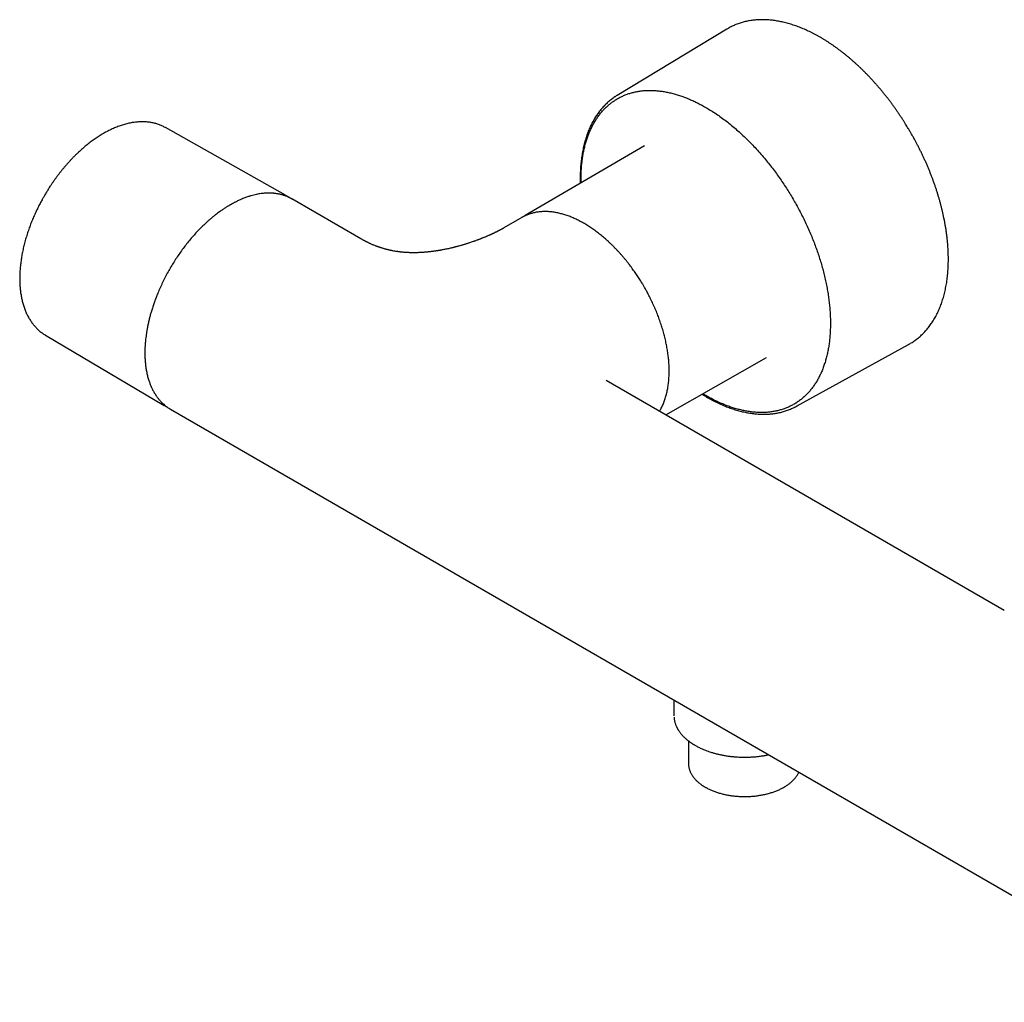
# Model space of a CAD drawing. Header units: millimetres. Extents: x 8 to 923, y 12 to 2155.
# Tile 1 of 26: x 664 to 826, y 105 to 267. Entities that reach past the tile are written whole.
import ezdxf

# ---------------------------------------------------------------- set-up
doc = ezdxf.new("R2010")
doc.units = ezdxf.units.MM

msp = doc.modelspace()

# ---------------------------------------------------------------- linework, layer by layer
at = {"color": 7, "linetype": 'Continuous', "lineweight": 30}
for p, q in [((780.37, 265.67), (762.3, 254.74)), ((707.61, 238.29), (687.82, 249.44)), ((687.82, 249.44), (687.82, 249.44)), ((766.81, 246.45), (747.12, 234.94)), ((720.05, 231.12), (708.67, 237.69)), ((746.58, 234.63), (743.61, 232.91)), ((746.77, 234.73), (746.58, 234.63)), ((747.11, 234.93), (747.12, 234.94)), ((668.06, 215.23), (687.62, 203.66)), ((668.06, 215.23), (668.07, 215.23)), ((791.85, 203.54), (810.35, 213.72)), ((770.3, 202.11), (786.93, 211.59)), ((826.12, 169.89), (760.5, 207.77)), ((760.51, 207.76), (760.5, 207.77)), ((776.9, 205.3), (776.41, 205.59)), ((688.67, 203.05), (857.95, 105.32)), ((771.66, 155.14), (771.66, 152.56)), ((771.66, 152.56), (771.66, 152.51)), ((774.06, 148.38), (774.06, 144.64))]:
    msp.add_line(p, q, dxfattribs=at)
at = {"color": 7, "linetype": 'Continuous', "lineweight": 30, "flags": 128}
for points in [[(780.65, 265.83), (780.58, 265.79), (780.37, 265.67)], [(707.42, 238.4), (707.67, 238.26), (707.8, 238.18)], [(810.35, 213.72), (810.49, 213.8), (810.62, 213.87)], [(687.81, 203.55), (687.68, 203.63), (687.44, 203.77)], [(774.06, 144.64), (774.06, 144.54), (774.07, 144.4)]]:
    msp.add_lwpolyline(points, dxfattribs=at)
at = {"color": 7, "linetype": 'Continuous', "lineweight": 30}
for centre, start, end in [((767.4, 246.3), 119.2822, 123.0629), ((787.1, 212.18), 296.9198, 300.6938)]:
    msp.add_arc(centre, 9.86, start, end, dxfattribs=at)
for points, knots in [([(810.72, 248.56), (810.62, 248.74), (810.48, 248.98), (810.26, 249.35), (810.07, 249.66), (809.84, 250.03), (809.6, 250.42), (809.34, 250.83), (809.06, 251.25), (808.78, 251.67), (808.48, 252.1), (808.18, 252.53), (807.87, 252.97), (807.55, 253.4), (807.23, 253.84), (806.9, 254.27), (806.56, 254.7), (806.22, 255.12), (805.87, 255.55), (805.52, 255.97), (805.16, 256.38), (804.8, 256.79), (804.43, 257.2), (804.06, 257.6), (803.69, 257.99), (803.31, 258.38), (802.93, 258.77), (802.54, 259.14), (802.16, 259.51), (801.76, 259.88), (801.37, 260.23), (800.97, 260.58), (800.58, 260.92), (800.17, 261.26), (799.77, 261.58), (799.37, 261.9), (798.96, 262.21), (798.55, 262.51), (798.14, 262.81), (797.73, 263.09), (797.32, 263.37), (796.91, 263.64), (796.49, 263.9), (796.08, 264.15), (795.66, 264.39), (795.25, 264.62), (794.83, 264.84), (794.42, 265.06), (794, 265.26), (793.59, 265.46), (793.17, 265.64), (792.76, 265.82), (792.34, 265.98), (791.93, 266.14), (791.52, 266.28), (791.11, 266.41), (790.7, 266.54), (790.3, 266.65), (789.89, 266.76), (789.49, 266.85), (789.09, 266.93), (788.69, 267.01), (788.29, 267.07), (787.9, 267.12), (787.51, 267.16), (787.12, 267.19), (786.73, 267.21), (786.35, 267.22), (785.97, 267.22), (785.6, 267.21), (785.22, 267.19), (784.86, 267.15), (784.49, 267.11), (784.13, 267.05), (783.77, 266.98), (783.42, 266.91), (783.07, 266.82), (782.73, 266.72), (782.39, 266.61), (782.05, 266.49), (781.72, 266.36), (781.4, 266.22), (781.08, 266.06), (780.84, 265.94), (780.7, 265.86), (780.66, 265.84)], [0, 0, 0, 0, 0.0129711, 0.0183415, 0.027245, 0.0365108, 0.0464655, 0.056866, 0.0676143, 0.0786318, 0.0898631, 0.1012668, 0.112812, 0.1244748, 0.1362365, 0.1480825, 0.1600007, 0.1719814, 0.1840167, 0.1960998, 0.2082252, 0.220388, 0.2325843, 0.2448106, 0.2570638, 0.2693412, 0.2816407, 0.2939602, 0.3062979, 0.3186522, 0.3310218, 0.3434054, 0.3558018, 0.3682102, 0.3806295, 0.393059, 0.4054979, 0.4179456, 0.4304016, 0.4428651, 0.4553359, 0.4678133, 0.4802971, 0.4927868, 0.5052821, 0.5177828, 0.5302884, 0.5427988, 0.5553137, 0.5678329, 0.580356, 0.592883, 0.6054136, 0.6179476, 0.6304849, 0.6430254, 0.6555688, 0.668115, 0.6806639, 0.6932155, 0.7057695, 0.718326, 0.7308848, 0.743446, 0.7560095, 0.7685754, 0.7811439, 0.7937151, 0.8062893, 0.8188667, 0.8314478, 0.8440332, 0.8566235, 0.8692195, 0.8818221, 0.8944324, 0.9070515, 0.9196807, 0.9323216, 0.9449756, 0.9576445, 0.9703301, 0.9830342, 0.9957586, 1, 1, 1, 1]), ([(756.35, 240.34), (756.35, 240.53), (756.34, 241.01), (756.35, 241.76), (756.39, 242.6), (756.46, 243.42), (756.56, 244.22), (756.68, 245), (756.82, 245.75), (756.99, 246.46), (757.18, 247.15), (757.39, 247.8), (757.63, 248.44), (757.9, 249.07), (758.19, 249.69), (758.52, 250.29), (758.88, 250.87), (759.26, 251.42), (759.67, 251.94), (760.09, 252.41), (760.52, 252.84), (760.96, 253.23), (761.42, 253.6), (761.9, 253.93), (762.4, 254.24), (762.93, 254.52), (763.49, 254.78), (764.07, 255), (764.66, 255.18), (765.27, 255.33), (765.88, 255.44), (766.49, 255.52), (767.1, 255.57), (767.73, 255.58), (768.36, 255.56), (769.02, 255.52), (769.71, 255.43), (770.41, 255.31), (771.13, 255.16), (771.85, 254.97), (772.58, 254.74), (773.31, 254.49), (774.04, 254.2), (774.75, 253.89), (775.46, 253.55), (776.18, 253.18), (776.66, 252.91), (776.9, 252.78)], [0, 0, 0, 0, 0.014831, 0.037643, 0.060403, 0.083141, 0.105889, 0.128675, 0.15163, 0.173294, 0.194929, 0.216559, 0.238211, 0.25991, 0.283179, 0.306453, 0.329803, 0.353235, 0.376666, 0.39992, 0.421698, 0.443445, 0.465188, 0.486953, 0.508766, 0.531607, 0.554403, 0.577184, 0.59998, 0.622821, 0.645651, 0.667103, 0.688526, 0.709947, 0.731389, 0.752877, 0.775802, 0.798673, 0.821522, 0.844378, 0.867273, 0.890429, 0.912337, 0.934221, 0.956108, 0.978025, 1, 1, 1, 1]), ([(762.01, 254.56), (761.98, 254.53), (761.85, 254.45), (761.62, 254.29), (761.34, 254.08), (761.06, 253.86), (760.78, 253.62), (760.52, 253.38), (760.26, 253.12), (760, 252.85), (759.75, 252.58), (759.51, 252.29), (759.28, 251.99), (759.06, 251.68), (758.84, 251.36), (758.63, 251.03), (758.43, 250.69), (758.23, 250.34), (758.05, 249.98), (757.87, 249.61), (757.7, 249.24), (757.54, 248.85), (757.39, 248.45), (757.25, 248.05), (757.11, 247.63), (756.99, 247.21), (756.87, 246.78), (756.76, 246.34), (756.67, 245.89), (756.58, 245.43), (756.5, 244.97), (756.43, 244.5), (756.37, 244.03), (756.32, 243.54), (756.27, 243.05), (756.24, 242.56), (756.22, 242.05), (756.21, 241.54), (756.2, 241.03), (756.21, 240.6), (756.22, 240.34), (756.22, 240.26)], [0, 0, 0, 0, 0.008158, 0.033664, 0.059226, 0.084848, 0.110531, 0.136279, 0.162091, 0.187971, 0.213919, 0.239934, 0.266016, 0.292165, 0.318378, 0.344655, 0.370993, 0.397389, 0.423841, 0.450345, 0.476898, 0.503498, 0.530141, 0.556823, 0.583541, 0.610293, 0.637075, 0.663885, 0.69072, 0.717578, 0.744457, 0.771354, 0.798269, 0.8252, 0.852145, 0.879104, 0.906075, 0.93306, 0.960056, 0.987064, 1, 1, 1, 1]), ([(776.9, 252.78), (777.18, 252.61), (777.75, 252.27), (778.61, 251.72), (779.46, 251.12), (780.31, 250.49), (781.15, 249.82), (781.99, 249.11), (782.82, 248.36), (783.63, 247.58), (784.44, 246.78), (785.23, 245.94), (786, 245.08), (786.5, 244.48), (786.76, 244.18)], [0, 0, 0, 0, 0.083022, 0.165981, 0.24902, 0.332688, 0.416299, 0.5, 0.583668, 0.667279, 0.75098, 0.834002, 0.916961, 1, 1, 1, 1]), ([(687.82, 249.44), (687.81, 249.45), (687.7, 249.51), (687.51, 249.6), (687.24, 249.73), (686.97, 249.85), (686.69, 249.96), (686.4, 250.05), (686.11, 250.14), (685.81, 250.21), (685.5, 250.27), (685.19, 250.32), (684.88, 250.36), (684.55, 250.38), (684.23, 250.4), (683.89, 250.4), (683.56, 250.39), (683.22, 250.37), (682.87, 250.33), (682.52, 250.29), (682.17, 250.23), (681.81, 250.16), (681.45, 250.07), (681.09, 249.97), (680.72, 249.86), (680.36, 249.74), (679.99, 249.61), (679.62, 249.46), (679.25, 249.3), (678.88, 249.13), (678.5, 248.95), (678.14, 248.77), (677.78, 248.57), (677.43, 248.37), (677.09, 248.16), (676.75, 247.95), (676.42, 247.73), (676.09, 247.5), (675.76, 247.26), (675.43, 247.02), (675.1, 246.76), (674.78, 246.5), (674.46, 246.23), (674.13, 245.96), (673.82, 245.67), (673.5, 245.38), (673.18, 245.08), (672.87, 244.78), (672.57, 244.47), (672.26, 244.15), (671.96, 243.82), (671.66, 243.49), (671.37, 243.16), (671.07, 242.81), (670.79, 242.47), (670.51, 242.11), (670.23, 241.76), (669.95, 241.39), (669.69, 241.03), (669.42, 240.66), (669.17, 240.29), (668.92, 239.92), (668.68, 239.56), (668.47, 239.22), (668.28, 238.92), (668.12, 238.65), (667.97, 238.41), (667.88, 238.24), (667.84, 238.17)], [0, 0, 0, 0, 0.002937, 0.018423, 0.033954, 0.049536, 0.065176, 0.080878, 0.096648, 0.112489, 0.128406, 0.144399, 0.16047, 0.176621, 0.192849, 0.209153, 0.225531, 0.241979, 0.258494, 0.275071, 0.291705, 0.308392, 0.325126, 0.341903, 0.358718, 0.375566, 0.392443, 0.409346, 0.426271, 0.443216, 0.460178, 0.477155, 0.492398, 0.509352, 0.52459, 0.539825, 0.555056, 0.570283, 0.585506, 0.600724, 0.615936, 0.631143, 0.646345, 0.661541, 0.676731, 0.691914, 0.707091, 0.722261, 0.737423, 0.752577, 0.767723, 0.782859, 0.797983, 0.813095, 0.828191, 0.843269, 0.858322, 0.873344, 0.888323, 0.903238, 0.918056, 0.932708, 0.947038, 0.960607, 0.972139, 0.981216, 0.991795, 1, 1, 1, 1]), ([(810.63, 213.88), (810.63, 213.88), (810.73, 213.94), (810.93, 214.06), (811.23, 214.26), (811.52, 214.47), (811.81, 214.69), (812.09, 214.92), (812.36, 215.16), (812.63, 215.41), (812.89, 215.67), (813.14, 215.94), (813.38, 216.23), (813.62, 216.52), (813.86, 216.82), (814.08, 217.14), (814.3, 217.46), (814.5, 217.8), (814.71, 218.14), (814.9, 218.5), (815.08, 218.86), (815.26, 219.24), (815.43, 219.62), (815.59, 220.01), (815.74, 220.42), (815.88, 220.83), (816.01, 221.25), (816.13, 221.67), (816.25, 222.11), (816.35, 222.56), (816.45, 223.01), (816.54, 223.47), (816.62, 223.93), (816.68, 224.41), (816.74, 224.89), (816.79, 225.38), (816.83, 225.87), (816.86, 226.37), (816.88, 226.88), (816.9, 227.39), (816.9, 227.91), (816.89, 228.44), (816.87, 228.97), (816.85, 229.5), (816.81, 230.04), (816.76, 230.58), (816.71, 231.13), (816.64, 231.69), (816.57, 232.24), (816.49, 232.8), (816.39, 233.37), (816.29, 233.93), (816.18, 234.48), (816.06, 235.04), (815.94, 235.57), (815.81, 236.11), (815.68, 236.63), (815.54, 237.15), (815.4, 237.67), (815.24, 238.19), (815.08, 238.71), (814.92, 239.23), (814.74, 239.76), (814.56, 240.28), (814.37, 240.8), (814.18, 241.32), (813.97, 241.84), (813.77, 242.36), (813.55, 242.88), (813.33, 243.39), (813.1, 243.91), (812.87, 244.42), (812.63, 244.92), (812.39, 245.43), (812.15, 245.93), (811.9, 246.41), (811.65, 246.88), (811.42, 247.31), (811.22, 247.68), (811.03, 248.03), (810.87, 248.31), (810.76, 248.5), (810.72, 248.56)], [0, 0, 0, 0, 0.0000088, 0.0127667, 0.0255498, 0.0383599, 0.0511983, 0.0640666, 0.0769658, 0.089897, 0.1028609, 0.115858, 0.1288884, 0.1419522, 0.155049, 0.1681784, 0.1813395, 0.1945314, 0.2077529, 0.2210028, 0.2342796, 0.2475818, 0.2609079, 0.2742562, 0.2876251, 0.3010131, 0.3144186, 0.3278401, 0.3412763, 0.3547258, 0.3681874, 0.3816599, 0.3951425, 0.4086342, 0.4221341, 0.4356418, 0.4491566, 0.462678, 0.4762058, 0.4897397, 0.5032795, 0.5168253, 0.5303772, 0.5439353, 0.5575001, 0.571072, 0.5846515, 0.5982393, 0.6118363, 0.6254433, 0.6390616, 0.6526924, 0.6663372, 0.6785909, 0.6922291, 0.704478, 0.7167253, 0.7289701, 0.741212, 0.7534509, 0.7656864, 0.7779182, 0.7901458, 0.8023686, 0.814586, 0.8267969, 0.8390002, 0.8511942, 0.8633767, 0.8755447, 0.8876935, 0.8998166, 0.9119035, 0.9239367, 0.9358848, 0.9476849, 0.9591904, 0.9699612, 0.9787564, 0.9861939, 0.9953977, 1, 1, 1, 1]), ([(786.76, 244.18), (786.98, 243.91), (787.42, 243.37), (788.06, 242.53), (788.7, 241.68), (789.31, 240.8), (789.9, 239.92), (790.48, 239.03), (791.03, 238.13), (791.56, 237.22), (792.08, 236.29), (792.58, 235.35), (793.06, 234.39), (793.52, 233.43), (793.96, 232.45), (794.37, 231.48), (794.75, 230.52), (795.11, 229.55), (795.44, 228.59), (795.76, 227.62), (796.05, 226.65), (796.31, 225.67), (796.55, 224.7), (796.76, 223.73), (796.94, 222.78), (797.1, 221.84), (797.22, 220.92), (797.32, 220.01), (797.4, 219.1), (797.44, 218.2), (797.46, 217.32), (797.45, 216.44), (797.41, 215.59), (797.35, 214.76), (797.26, 213.95), (797.14, 213.16), (796.99, 212.4), (796.82, 211.66), (796.62, 210.93), (796.39, 210.23), (796.14, 209.55), (795.86, 208.89), (795.55, 208.27), (795.22, 207.68), (794.87, 207.12), (794.5, 206.59), (794.09, 206.09), (793.67, 205.62), (793.22, 205.17), (792.74, 204.76), (792.25, 204.38), (791.73, 204.03), (791.2, 203.72), (790.66, 203.45), (790.09, 203.21), (789.51, 203), (788.9, 202.83), (788.28, 202.69), (787.64, 202.59), (786.98, 202.52), (786.32, 202.49), (785.64, 202.5), (784.96, 202.54), (784.27, 202.62), (783.56, 202.73), (782.84, 202.88), (782.11, 203.06), (781.37, 203.28), (780.63, 203.53), (779.88, 203.82), (779.14, 204.14), (778.39, 204.49), (777.65, 204.88), (777.15, 205.16), (776.9, 205.3)], [0, 0, 0, 0, 0.013999, 0.027998, 0.041998, 0.055996, 0.069999, 0.083745, 0.0975, 0.111246, 0.125, 0.138997, 0.152997, 0.166998, 0.180996, 0.194999, 0.208745, 0.2225, 0.236246, 0.25, 0.263997, 0.277997, 0.291998, 0.305996, 0.319999, 0.333745, 0.3475, 0.361246, 0.375, 0.388997, 0.402997, 0.416998, 0.430996, 0.444999, 0.458745, 0.4725, 0.486246, 0.5, 0.513997, 0.527997, 0.541998, 0.555996, 0.569999, 0.583745, 0.5975, 0.611246, 0.625, 0.638997, 0.652997, 0.666998, 0.680996, 0.694999, 0.708745, 0.7225, 0.736246, 0.75, 0.763997, 0.777997, 0.791998, 0.805996, 0.819999, 0.833745, 0.8475, 0.861246, 0.875, 0.888997, 0.902997, 0.916998, 0.930996, 0.944999, 0.958745, 0.972501, 0.986248, 1, 1, 1, 1]), ([(708.73, 237.66), (708.7, 237.67), (708.64, 237.7), (708.54, 237.76), (708.41, 237.83), (708.26, 237.91), (708.08, 237.99), (707.88, 238.08), (707.67, 238.16), (707.45, 238.24), (707.24, 238.31), (707.03, 238.37), (706.79, 238.44), (706.54, 238.49), (706.29, 238.54), (706.06, 238.57), (705.86, 238.6), (705.71, 238.61), (705.59, 238.63), (705.5, 238.63), (705.43, 238.64), (705.35, 238.64), (705.27, 238.64), (705.17, 238.65), (705.04, 238.65), (704.88, 238.65), (704.69, 238.65), (704.49, 238.64), (704.25, 238.63), (703.95, 238.61), (703.6, 238.56), (703.22, 238.51), (702.83, 238.43), (702.41, 238.33), (701.96, 238.21), (701.56, 238.09), (701.2, 237.97), (700.9, 237.86), (700.59, 237.74), (700.29, 237.61), (700, 237.48), (699.74, 237.36), (699.5, 237.24), (699.29, 237.14), (699.11, 237.04), (698.96, 236.96), (698.83, 236.89), (698.74, 236.84), (698.67, 236.8), (698.62, 236.77), (698.57, 236.74), (698.51, 236.71), (698.44, 236.67), (698.36, 236.62), (698.25, 236.56), (698.11, 236.47), (697.94, 236.37), (697.74, 236.24), (697.53, 236.1), (697.28, 235.94), (697.02, 235.76), (696.73, 235.55), (696.42, 235.32), (696.09, 235.07), (695.74, 234.79), (695.37, 234.49), (695.01, 234.18), (694.54, 233.76), (693.98, 233.24), (693.33, 232.59), (692.7, 231.91), (692.08, 231.21), (691.47, 230.48), (690.89, 229.72), (690.32, 228.95), (689.77, 228.15), (689.24, 227.34), (688.73, 226.51), (688.25, 225.66), (687.79, 224.81), (687.36, 223.94), (686.95, 223.07), (686.59, 222.24), (686.29, 221.46), (686.02, 220.75), (685.79, 220.06), (685.57, 219.39), (685.38, 218.74), (685.21, 218.1), (685.05, 217.45), (684.92, 216.82), (684.8, 216.21), (684.7, 215.63), (684.63, 215.09), (684.56, 214.54), (684.51, 214.01), (684.47, 213.48), (684.45, 212.99), (684.44, 212.64), (684.44, 212.42), (684.44, 212.32), (684.44, 212.24), (684.44, 212.19), (684.44, 212.15), (684.44, 212.1), (684.44, 212.03), (684.44, 211.92), (684.45, 211.79), (684.45, 211.62), (684.46, 211.42), (684.47, 211.19), (684.49, 210.93), (684.52, 210.64), (684.55, 210.33), (684.59, 209.99), (684.65, 209.65), (684.71, 209.3), (684.8, 208.84), (684.94, 208.28), (685.1, 207.76), (685.23, 207.38), (685.33, 207.13), (685.43, 206.87), (685.54, 206.63), (685.65, 206.38), (685.77, 206.15), (685.88, 205.95), (685.96, 205.81), (686.02, 205.71), (686.07, 205.64), (686.1, 205.58), (686.14, 205.52), (686.19, 205.45), (686.25, 205.35), (686.32, 205.24), (686.42, 205.1), (686.55, 204.93), (686.69, 204.75), (686.85, 204.56), (687.02, 204.37), (687.21, 204.17), (687.43, 203.96), (687.7, 203.72), (688.02, 203.47), (688.34, 203.24), (688.57, 203.11), (688.67, 203.05)], [0, 0, 0, 0, 0.001862, 0.004999, 0.008985, 0.013412, 0.018562, 0.024435, 0.03103, 0.036719, 0.042854, 0.049045, 0.054837, 0.062419, 0.069187, 0.075141, 0.080282, 0.084609, 0.087201, 0.089379, 0.091146, 0.092963, 0.09512, 0.09762, 0.100461, 0.104916, 0.109628, 0.114399, 0.119227, 0.127501, 0.13594, 0.144637, 0.153868, 0.163649, 0.17398, 0.18486, 0.191461, 0.198249, 0.205223, 0.212293, 0.218849, 0.224779, 0.230083, 0.234761, 0.238814, 0.242241, 0.245042, 0.247211, 0.248655, 0.249563, 0.250613, 0.251931, 0.253519, 0.255375, 0.2575, 0.260861, 0.26473, 0.269107, 0.273993, 0.279488, 0.285511, 0.292059, 0.299134, 0.306736, 0.314713, 0.323162, 0.331709, 0.340254, 0.355787, 0.371316, 0.386841, 0.402364, 0.417882, 0.433398, 0.448911, 0.464421, 0.479929, 0.495434, 0.510937, 0.526438, 0.541938, 0.557435, 0.572931, 0.585724, 0.59815, 0.610201, 0.621877, 0.633178, 0.644104, 0.655897, 0.667219, 0.678072, 0.688454, 0.698366, 0.707807, 0.718331, 0.728221, 0.737504, 0.746182, 0.748389, 0.750439, 0.751952, 0.752898, 0.753433, 0.75413, 0.755664, 0.757735, 0.760342, 0.763731, 0.767735, 0.772355, 0.777592, 0.783445, 0.789915, 0.797001, 0.804531, 0.812116, 0.819742, 0.834837, 0.85009, 0.85644, 0.862816, 0.869219, 0.875649, 0.882105, 0.888589, 0.894972, 0.898311, 0.901065, 0.903235, 0.904821, 0.906291, 0.908617, 0.911398, 0.914634, 0.919278, 0.924622, 0.930665, 0.937254, 0.944076, 0.951121, 0.95839, 0.96875, 0.979533, 0.99074, 1, 1, 1, 1]), ([(667.84, 238.17), (667.75, 238.02), (667.63, 237.81), (667.46, 237.5), (667.32, 237.24), (667.15, 236.93), (666.98, 236.59), (666.8, 236.24), (666.63, 235.88), (666.45, 235.5), (666.28, 235.12), (666.1, 234.73), (665.94, 234.33), (665.77, 233.93), (665.61, 233.52), (665.46, 233.11), (665.31, 232.7), (665.17, 232.29), (665.03, 231.87), (664.9, 231.45), (664.78, 231.04), (664.66, 230.62), (664.55, 230.2), (664.45, 229.78), (664.35, 229.36), (664.27, 228.94), (664.18, 228.52), (664.11, 228.11), (664.05, 227.69), (663.99, 227.28), (663.94, 226.87), (663.9, 226.47), (663.86, 226.06), (663.83, 225.66), (663.82, 225.26), (663.81, 224.87), (663.8, 224.48), (663.81, 224.09), (663.82, 223.71), (663.84, 223.33), (663.88, 222.96), (663.91, 222.59), (663.96, 222.22), (664.02, 221.87), (664.08, 221.51), (664.15, 221.17), (664.23, 220.83), (664.32, 220.49), (664.42, 220.16), (664.52, 219.84), (664.63, 219.53), (664.75, 219.22), (664.88, 218.92), (665.02, 218.63), (665.16, 218.35), (665.32, 218.07), (665.48, 217.8), (665.64, 217.54), (665.82, 217.29), (666, 217.05), (666.2, 216.81), (666.39, 216.59), (666.6, 216.37), (666.81, 216.17), (667.03, 215.97), (667.26, 215.78), (667.49, 215.6), (667.73, 215.43), (667.93, 215.31), (668.04, 215.24), (668.07, 215.23)], [0, 0, 0, 0, 0.016765, 0.023451, 0.034566, 0.046096, 0.058457, 0.071357, 0.084677, 0.098321, 0.112224, 0.126334, 0.140616, 0.155039, 0.169581, 0.184225, 0.198955, 0.213761, 0.228633, 0.243562, 0.258542, 0.273567, 0.288633, 0.303736, 0.318871, 0.334035, 0.349227, 0.364444, 0.379683, 0.394943, 0.410222, 0.425519, 0.440833, 0.456161, 0.471504, 0.48686, 0.502228, 0.517606, 0.532995, 0.548394, 0.5638, 0.579213, 0.594632, 0.610056, 0.625483, 0.640913, 0.656343, 0.671774, 0.687203, 0.702629, 0.71805, 0.733465, 0.748874, 0.764274, 0.779665, 0.795046, 0.810417, 0.825777, 0.841127, 0.856469, 0.871804, 0.887133, 0.902461, 0.91779, 0.933124, 0.948469, 0.963831, 0.979213, 0.994624, 1, 1, 1, 1]), ([(708.15, 237.96), (708.08, 238), (707.97, 238.08), (707.86, 238.15), (707.81, 238.18)], [0, 0, 0, 0, 0.590691, 1, 1, 1, 1]), ([(766.77, 223.19), (766.68, 223.34), (766.56, 223.54), (766.37, 223.85), (766.22, 224.11), (766.03, 224.41), (765.82, 224.73), (765.6, 225.06), (765.38, 225.4), (765.14, 225.74), (764.89, 226.08), (764.64, 226.43), (764.38, 226.78), (764.11, 227.12), (763.84, 227.47), (763.56, 227.81), (763.28, 228.14), (762.99, 228.48), (762.69, 228.81), (762.4, 229.13), (762.09, 229.45), (761.79, 229.76), (761.48, 230.07), (761.17, 230.37), (760.85, 230.67), (760.53, 230.96), (760.21, 231.24), (759.89, 231.51), (759.56, 231.78), (759.23, 232.04), (758.9, 232.29), (758.57, 232.53), (758.24, 232.77), (757.91, 233), (757.57, 233.22), (757.23, 233.43), (756.9, 233.63), (756.56, 233.82), (756.22, 234), (755.88, 234.17), (755.55, 234.34), (755.21, 234.49), (754.87, 234.64), (754.54, 234.77), (754.2, 234.9), (753.86, 235.02), (753.53, 235.12), (753.2, 235.22), (752.87, 235.3), (752.54, 235.38), (752.21, 235.44), (751.89, 235.5), (751.57, 235.54), (751.25, 235.57), (750.93, 235.6), (750.61, 235.61), (750.3, 235.61), (749.99, 235.6), (749.69, 235.58), (749.39, 235.55), (749.09, 235.51), (748.8, 235.46), (748.51, 235.39), (748.22, 235.32), (747.94, 235.23), (747.66, 235.14), (747.39, 235.03), (747.13, 234.91), (746.92, 234.81), (746.81, 234.75), (746.78, 234.74)], [0, 0, 0, 0, 0.016816, 0.023498, 0.034608, 0.046129, 0.058479, 0.071365, 0.08467, 0.098298, 0.112183, 0.126275, 0.140538, 0.154941, 0.169462, 0.184084, 0.198792, 0.213574, 0.228421, 0.243325, 0.258278, 0.273276, 0.288313, 0.303384, 0.318488, 0.333619, 0.348777, 0.363957, 0.379159, 0.39438, 0.409619, 0.424874, 0.440144, 0.455428, 0.470724, 0.486033, 0.501352, 0.516682, 0.532022, 0.54737, 0.562727, 0.578091, 0.593462, 0.60884, 0.624223, 0.639611, 0.655005, 0.670402, 0.685803, 0.701207, 0.716614, 0.732023, 0.747434, 0.762847, 0.778261, 0.793676, 0.809093, 0.824511, 0.839933, 0.855358, 0.870788, 0.886225, 0.901671, 0.91713, 0.932603, 0.948095, 0.963609, 0.97915, 0.994723, 1, 1, 1, 1]), ([(747.12, 234.94), (747.09, 234.92), (747.02, 234.88), (746.94, 234.83), (746.89, 234.8), (746.87, 234.79)], [0, 0, 0, 0, 0.356159, 0.779509, 1, 1, 1, 1]), ([(743.61, 232.91), (743.57, 232.89), (743.49, 232.84), (743.38, 232.78), (743.3, 232.74), (743.25, 232.71), (743.2, 232.68), (743.13, 232.64), (743.02, 232.59), (742.88, 232.51), (742.74, 232.43), (742.6, 232.36), (742.46, 232.29), (742.36, 232.24), (742.27, 232.2), (742.19, 232.16), (742.11, 232.12), (742.01, 232.07), (741.91, 232.02), (741.81, 231.98), (741.7, 231.93), (741.59, 231.87), (741.47, 231.82), (741.34, 231.76), (741.21, 231.7), (741.06, 231.64), (740.91, 231.57), (740.74, 231.5), (740.56, 231.42), (740.39, 231.35), (740.23, 231.29), (740.08, 231.23), (739.97, 231.18), (739.89, 231.15), (739.82, 231.12), (739.74, 231.09), (739.63, 231.05), (739.5, 231), (739.33, 230.94), (739.14, 230.87), (738.95, 230.79), (738.75, 230.72), (738.51, 230.64), (738.26, 230.55), (737.98, 230.46), (737.73, 230.38), (737.5, 230.3), (737.28, 230.24), (737.08, 230.18), (736.87, 230.11), (736.64, 230.04), (736.36, 229.97), (736.1, 229.9), (735.87, 229.83), (735.67, 229.78), (735.5, 229.74), (735.35, 229.7), (735.16, 229.65), (734.92, 229.59), (734.63, 229.53), (734.32, 229.46), (734.01, 229.39), (733.72, 229.34), (733.47, 229.29), (733.27, 229.25), (733.1, 229.22), (732.91, 229.19), (732.7, 229.15), (732.46, 229.12), (732.22, 229.08), (731.98, 229.05), (731.76, 229.02), (731.55, 228.99), (731.35, 228.97), (731.15, 228.95), (730.96, 228.93), (730.79, 228.91), (730.62, 228.9), (730.44, 228.89), (730.23, 228.87), (730.01, 228.86), (729.78, 228.85), (729.55, 228.84), (729.33, 228.83), (729.12, 228.83), (728.93, 228.82), (728.77, 228.82), (728.62, 228.83), (728.46, 228.83), (728.29, 228.83), (728.13, 228.83), (727.98, 228.84), (727.84, 228.85), (727.72, 228.85), (727.59, 228.86), (727.43, 228.87), (727.24, 228.88), (727.02, 228.9), (726.8, 228.92), (726.61, 228.94), (726.47, 228.96), (726.36, 228.97), (726.25, 228.99), (726.13, 229.01), (725.92, 229.04), (725.64, 229.08), (725.35, 229.13), (725.14, 229.18), (724.99, 229.2), (724.87, 229.23), (724.78, 229.25), (724.7, 229.27), (724.63, 229.29), (724.54, 229.31), (724.4, 229.34), (724.24, 229.38), (724.05, 229.43), (723.87, 229.48), (723.72, 229.53), (723.54, 229.58), (723.36, 229.64), (723.18, 229.7), (723.03, 229.75), (722.89, 229.8), (722.76, 229.85), (722.6, 229.9), (722.42, 229.97), (722.21, 230.06), (721.99, 230.15), (721.77, 230.24), (721.57, 230.33), (721.4, 230.41), (721.25, 230.48), (721.14, 230.54), (721.06, 230.58), (720.98, 230.62), (720.88, 230.67), (720.8, 230.71), (720.72, 230.75), (720.65, 230.79), (720.58, 230.82), (720.5, 230.87), (720.39, 230.93), (720.26, 231), (720.14, 231.06), (720.07, 231.11), (720.05, 231.12)], [0, 0, 0, 0, 0.009015, 0.016181, 0.021498, 0.024967, 0.027699, 0.030649, 0.038493, 0.047891, 0.057084, 0.065714, 0.073654, 0.080699, 0.085149, 0.089168, 0.093825, 0.099133, 0.105124, 0.110395, 0.116174, 0.122464, 0.129123, 0.135003, 0.142595, 0.149996, 0.157734, 0.16606, 0.17517, 0.182882, 0.19107, 0.198318, 0.203687, 0.207172, 0.209659, 0.213268, 0.218094, 0.22414, 0.231407, 0.239737, 0.248808, 0.257531, 0.265852, 0.278723, 0.290488, 0.301144, 0.310745, 0.319497, 0.327419, 0.335431, 0.344767, 0.355392, 0.367494, 0.375314, 0.383193, 0.389738, 0.394854, 0.401307, 0.410735, 0.422076, 0.433839, 0.445457, 0.456335, 0.465972, 0.4726, 0.478469, 0.48501, 0.492679, 0.501276, 0.510227, 0.518796, 0.526658, 0.533887, 0.540763, 0.548093, 0.555125, 0.560868, 0.566305, 0.572681, 0.579917, 0.587719, 0.595862, 0.60397, 0.611899, 0.619517, 0.625983, 0.63155, 0.636209, 0.642161, 0.648467, 0.654282, 0.65961, 0.664455, 0.668836, 0.672756, 0.678618, 0.685428, 0.693538, 0.703149, 0.709631, 0.71467, 0.718374, 0.722321, 0.726961, 0.732289, 0.745636, 0.759278, 0.76556, 0.77132, 0.776197, 0.780187, 0.782697, 0.785427, 0.789103, 0.793729, 0.801789, 0.809727, 0.817097, 0.823894, 0.830111, 0.839285, 0.847465, 0.854744, 0.859637, 0.865676, 0.872831, 0.880236, 0.890994, 0.901548, 0.911894, 0.922006, 0.930978, 0.938295, 0.943925, 0.947527, 0.951385, 0.956071, 0.961658, 0.964821, 0.968233, 0.971896, 0.97594, 0.981316, 0.988237, 0.996735, 1, 1, 1, 1]), ([(769.28, 202.7), (769.29, 202.73), (769.37, 202.84), (769.49, 203.06), (769.64, 203.36), (769.79, 203.67), (769.93, 203.99), (770.05, 204.32), (770.17, 204.66), (770.28, 205.01), (770.38, 205.36), (770.48, 205.73), (770.56, 206.1), (770.63, 206.48), (770.7, 206.87), (770.75, 207.27), (770.79, 207.67), (770.83, 208.08), (770.85, 208.49), (770.87, 208.9), (770.87, 209.31), (770.87, 209.71), (770.86, 210.14), (770.83, 210.55), (770.81, 210.96), (770.77, 211.37), (770.73, 211.77), (770.67, 212.18), (770.61, 212.59), (770.55, 213.01), (770.47, 213.42), (770.39, 213.84), (770.3, 214.26), (770.2, 214.68), (770.1, 215.11), (769.99, 215.53), (769.87, 215.96), (769.74, 216.38), (769.61, 216.81), (769.47, 217.23), (769.32, 217.66), (769.17, 218.09), (769.01, 218.51), (768.84, 218.93), (768.67, 219.35), (768.49, 219.77), (768.3, 220.19), (768.11, 220.6), (767.92, 221.01), (767.72, 221.41), (767.52, 221.8), (767.34, 222.15), (767.18, 222.45), (767.02, 222.74), (766.89, 222.97), (766.8, 223.13), (766.77, 223.19)], [0, 0, 0, 0, 0.005379, 0.025645, 0.045981, 0.066383, 0.086847, 0.107367, 0.127938, 0.148557, 0.169217, 0.189915, 0.210647, 0.231408, 0.252196, 0.273007, 0.293839, 0.31469, 0.335558, 0.356442, 0.375193, 0.396047, 0.414793, 0.435672, 0.454411, 0.473148, 0.49188, 0.510609, 0.529332, 0.548051, 0.566765, 0.585473, 0.604176, 0.622873, 0.641563, 0.660246, 0.678922, 0.697589, 0.716247, 0.734893, 0.753528, 0.772147, 0.790748, 0.809326, 0.827874, 0.846383, 0.864837, 0.883209, 0.901453, 0.919475, 0.937059, 0.953563, 0.967157, 0.978475, 0.992253, 1, 1, 1, 1]), ([(776.27, 205.52), (776.33, 205.48), (776.52, 205.37), (776.84, 205.17), (777.25, 204.93), (777.67, 204.71), (778.08, 204.49), (778.49, 204.28), (778.9, 204.08), (779.31, 203.89), (779.73, 203.71), (780.14, 203.54), (780.55, 203.38), (780.95, 203.23), (781.36, 203.09), (781.77, 202.96), (782.17, 202.84), (782.58, 202.73), (782.98, 202.63), (783.38, 202.54), (783.77, 202.46), (784.17, 202.4), (784.56, 202.34), (784.95, 202.29), (785.34, 202.26), (785.72, 202.23), (786.1, 202.21), (786.48, 202.21), (786.86, 202.22), (787.23, 202.23), (787.6, 202.26), (787.96, 202.3), (788.32, 202.35), (788.68, 202.41), (789.03, 202.48), (789.38, 202.56), (789.72, 202.66), (790.06, 202.76), (790.4, 202.88), (790.73, 203), (791.05, 203.14), (791.33, 203.27), (791.49, 203.35), (791.55, 203.38)], [0, 0, 0, 0, 0.009399, 0.03427, 0.059152, 0.084045, 0.108948, 0.13386, 0.158781, 0.183711, 0.208648, 0.233593, 0.258545, 0.283504, 0.30847, 0.333441, 0.358419, 0.383402, 0.40839, 0.433384, 0.458382, 0.483385, 0.508393, 0.533406, 0.558423, 0.583445, 0.608472, 0.633505, 0.658544, 0.683589, 0.708643, 0.733706, 0.758779, 0.783864, 0.808963, 0.834079, 0.859214, 0.884371, 0.909552, 0.934762, 0.960004, 0.985282, 1, 1, 1, 1]), ([(687.82, 203.55), (687.85, 203.53), (687.97, 203.46), (688.09, 203.4), (688.18, 203.36), (688.19, 203.36)], [0, 0, 0, 0, 0.2621504, 0.9760453, 1, 1, 1, 1]), ([(771.67, 152.33), (771.67, 152.3), (771.68, 152.17), (771.71, 151.94), (771.76, 151.67), (771.82, 151.42), (771.89, 151.21), (771.96, 151.02), (772.02, 150.86), (772.08, 150.72), (772.14, 150.61), (772.18, 150.53), (772.21, 150.46), (772.26, 150.38), (772.31, 150.29), (772.39, 150.17), (772.47, 150.04), (772.56, 149.91), (772.67, 149.76), (772.79, 149.6), (772.93, 149.43), (773.11, 149.24), (773.31, 149.03), (773.53, 148.83), (773.74, 148.64), (773.93, 148.48), (774.13, 148.33), (774.32, 148.19), (774.47, 148.09), (774.59, 148.01), (774.68, 147.95), (774.75, 147.9), (774.81, 147.86), (774.88, 147.82), (774.98, 147.76), (775.12, 147.68), (775.33, 147.56), (775.57, 147.43), (775.85, 147.29), (776.16, 147.14), (776.51, 146.99), (776.89, 146.84), (777.3, 146.68), (777.75, 146.53), (778.24, 146.39), (778.75, 146.25), (779.28, 146.13), (779.82, 146.02), (780.4, 145.92), (781, 145.84), (781.64, 145.78), (782.34, 145.73), (783.06, 145.71), (783.77, 145.71), (784.46, 145.74), (785.13, 145.79), (785.78, 145.86), (786.4, 145.95), (786.9, 146.04), (787.19, 146.1), (787.28, 146.12)], [0, 0, 0, 0, 0.007434, 0.03023, 0.050983, 0.069695, 0.086365, 0.100995, 0.113585, 0.124138, 0.132653, 0.139132, 0.144186, 0.149069, 0.158434, 0.167848, 0.178165, 0.189389, 0.201521, 0.214696, 0.229156, 0.245881, 0.264869, 0.286117, 0.300629, 0.316033, 0.331734, 0.345346, 0.356618, 0.364225, 0.370209, 0.374633, 0.37875, 0.38305, 0.387533, 0.398829, 0.411145, 0.426684, 0.443656, 0.462064, 0.481907, 0.503186, 0.525481, 0.54916, 0.574222, 0.600666, 0.625908, 0.652291, 0.679817, 0.708166, 0.736098, 0.770254, 0.803569, 0.836046, 0.867684, 0.898484, 0.928448, 0.957576, 0.985869, 1, 1, 1, 1]), ([(774.07, 144.39), (774.07, 144.35), (774.08, 144.24), (774.11, 144.07), (774.15, 143.87), (774.2, 143.68), (774.27, 143.48), (774.35, 143.29), (774.44, 143.1), (774.54, 142.91), (774.65, 142.72), (774.78, 142.54), (774.91, 142.36), (775.06, 142.18), (775.22, 142), (775.39, 141.83), (775.57, 141.66), (775.76, 141.5), (775.96, 141.34), (776.17, 141.19), (776.39, 141.04), (776.6, 140.9), (776.79, 140.79), (776.98, 140.68), (777.19, 140.57), (777.44, 140.44), (777.71, 140.32), (777.98, 140.2), (778.26, 140.09), (778.54, 139.99), (778.84, 139.89), (779.13, 139.8), (779.44, 139.71), (779.75, 139.63), (780.06, 139.56), (780.38, 139.5), (780.7, 139.44), (781.02, 139.38), (781.35, 139.34), (781.68, 139.3), (782.01, 139.27), (782.34, 139.25), (782.68, 139.23), (783.02, 139.22), (783.35, 139.22), (783.69, 139.22), (784.02, 139.23), (784.36, 139.25), (784.69, 139.28), (785.02, 139.31), (785.35, 139.35), (785.68, 139.4), (786, 139.45), (786.32, 139.51), (786.64, 139.58), (786.95, 139.65), (787.26, 139.73), (787.56, 139.82), (787.86, 139.91), (788.15, 140.01), (788.43, 140.12), (788.71, 140.23), (788.98, 140.35), (789.24, 140.47), (789.5, 140.6), (789.74, 140.73), (789.98, 140.87), (790.21, 141.02), (790.43, 141.17), (790.64, 141.32), (790.84, 141.48), (791.04, 141.65), (791.22, 141.82), (791.39, 141.99), (791.55, 142.16), (791.7, 142.34), (791.83, 142.52), (791.96, 142.71), (792.07, 142.9), (792.17, 143.08), (792.23, 143.2), (792.25, 143.25)], [0, 0, 0, 0, 0.0077939, 0.0204003, 0.0330167, 0.0456486, 0.0583007, 0.0709762, 0.0836773, 0.096405, 0.1091589, 0.1219378, 0.1347399, 0.1475625, 0.1604031, 0.1732587, 0.1861265, 0.199004, 0.2118889, 0.224779, 0.2376725, 0.2505681, 0.2612287, 0.2680301, 0.2809257, 0.2938197, 0.3067119, 0.319602, 0.3324897, 0.3453749, 0.3582576, 0.3711378, 0.3840155, 0.396891, 0.4097642, 0.4226354, 0.4355047, 0.4483724, 0.4612385, 0.4741034, 0.4869672, 0.4998301, 0.5126924, 0.5255543, 0.5384159, 0.5512775, 0.5641393, 0.5770014, 0.5898641, 0.6027276, 0.6155921, 0.6284578, 0.641325, 0.6541938, 0.6670645, 0.6799372, 0.6928122, 0.7056896, 0.7185695, 0.7314522, 0.7443378, 0.7572262, 0.7701175, 0.7830117, 0.7959087, 0.8088081, 0.8217097, 0.834613, 0.8475173, 0.8604214, 0.8733241, 0.8862238, 0.8991189, 0.9120072, 0.9248863, 0.9377535, 0.950606, 0.9634408, 0.976255, 0.9890459, 1, 1, 1, 1])]:
    msp.add_open_spline(points, degree=3, knots=knots, dxfattribs=at)

doc.saveas('drawing.dxf')
